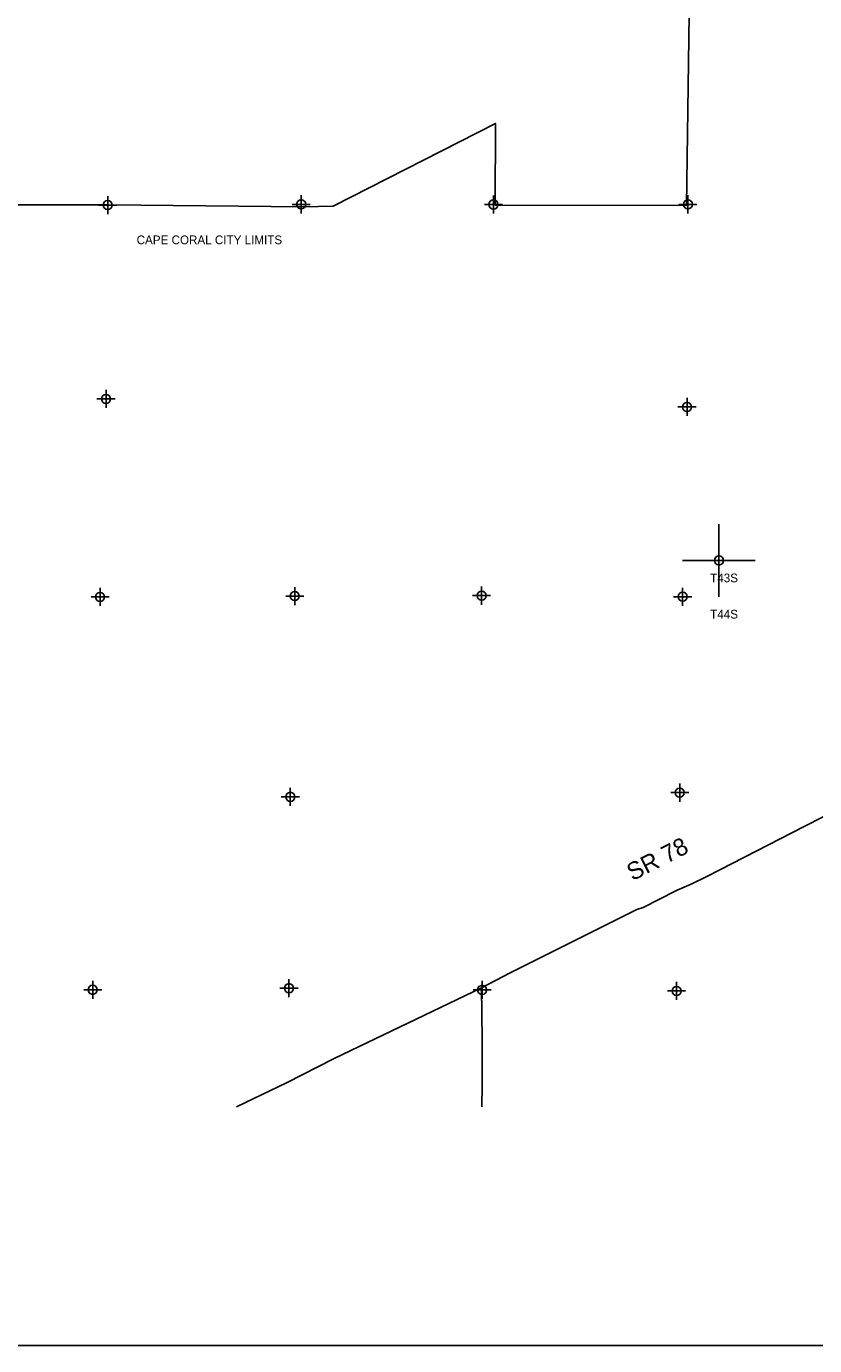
# Model space of a CAD drawing. Extents: x 142465 to 238465, y 833127 to 896947.
# Tile 2 of 4: x 169145 to 190881, y 833947 to 870331. Entities that reach past the tile are written whole.
import ezdxf

# ---------------------------------------------------------------- set-up
doc = ezdxf.new("R2010")
doc.units = 0
doc.header["$LTSCALE"] = 800
doc.header["$PDMODE"] = 34
doc.header["$PDSIZE"] = 250
doc.linetypes.add('DASHED', pattern=[0])
doc.layers.get('0').update_dxf_attribs({"linetype": 'CONTINUOUS'})
for name, color, linetype in [('BORDER', 1, 'CONTINUOUS'), ('CITY', 14, 'DASHED'), ('MAJROADS', 9, 'CONTINUOUS'), ('SEC', 2, 'CONTINUOUS'), ('TEXT', 7, 'CONTINUOUS')]:
    doc.layers.add(name, color=color, linetype=linetype)

# ---------------------------------------------------------------- blocks, each defined once
blk = doc.blocks.new('TICK')
at = {"color": 0}
for points in [[(500, 0), (500, 1000)], [(0, 500), (1000, 500)]]:
    blk.add_lwpolyline(points, dxfattribs=at)
blk.add_point((500, 500), dxfattribs=at)

msp = doc.modelspace()

# ---------------------------------------------------------------- linework, layer by layer
at = {"layer": 'BORDER', "color": 0}
msp.add_lwpolyline([(142465, 833947), (238465, 833947), (238465, 896947), (142465, 896947)], close=True, dxfattribs=at)
at = {"layer": 'CITY', "color": 0}
msp.add_lwpolyline([(152704, 881643), (160973, 881731), (160774, 876172), (160681, 865499), (165967, 865414), (171400, 865413), (176785, 865354), (177602, 865377), (182078, 867657), (182075, 865402), (187348, 865388), (187499, 875932), (192795, 875851), (197979, 875822), (197937, 870471), (203574, 870421), (203567, 867149), (204626, 867424), (204750, 866898), (203543, 866570), (203524, 865133), (197957, 865112), (197910, 854551)], dxfattribs=at)
at = {"layer": 'MAJROADS', "color": 0}
for points in [[(174942, 840533), (176317, 841194), (177629, 841863), (181691, 843818), (182482, 844232), (185981, 845973), (186157, 846031), (187057, 846493), (187091, 846510), (187478, 846675), (187924, 846897), (190615, 848277), (192525, 849251)], [(181691, 843818), (181717, 842388), (181716, 841115), (181705, 840533)]]:
    msp.add_lwpolyline(points, dxfattribs=at)
at = {"layer": 'SEC', "color": 0}
for p in [(171387, 865402), (176723, 865423), (182025, 865419), (187386, 865423), (171341, 860058), (187363, 859836), (171177, 854597), (176546, 854618), (181697, 854632), (187242, 854601), (176423, 849082), (187162, 849199), (170975, 843760), (176386, 843805), (181713, 843759), (187074, 843730)]:
    msp.add_point(p, dxfattribs=at)

# ---------------------------------------------------------------- block references
at = {"color": 0, "xscale": 2, "yscale": 2, "zscale": 2}
msp.add_blockref('TICK', (187242, 854601), dxfattribs=at)

# ---------------------------------------------------------------- texts
at = {"layer": 'CITY', "color": 0}
msp.add_text('CAPE CORAL CITY LIMITS', height=240, dxfattribs=at).set_placement((172185, 864324))
at = {"layer": 'MAJROADS', "color": 0}
msp.add_text('SR 78', height=480, rotation=27, dxfattribs=at).set_placement((185856, 846753))
at = {"layer": 'TEXT', "color": 0}
for s, p in [('T43S', (188000, 855000)), ('T44S', (188000, 854000))]:
    msp.add_text(s, height=240, dxfattribs=at).set_placement(p)

doc.saveas('drawing.dxf')
